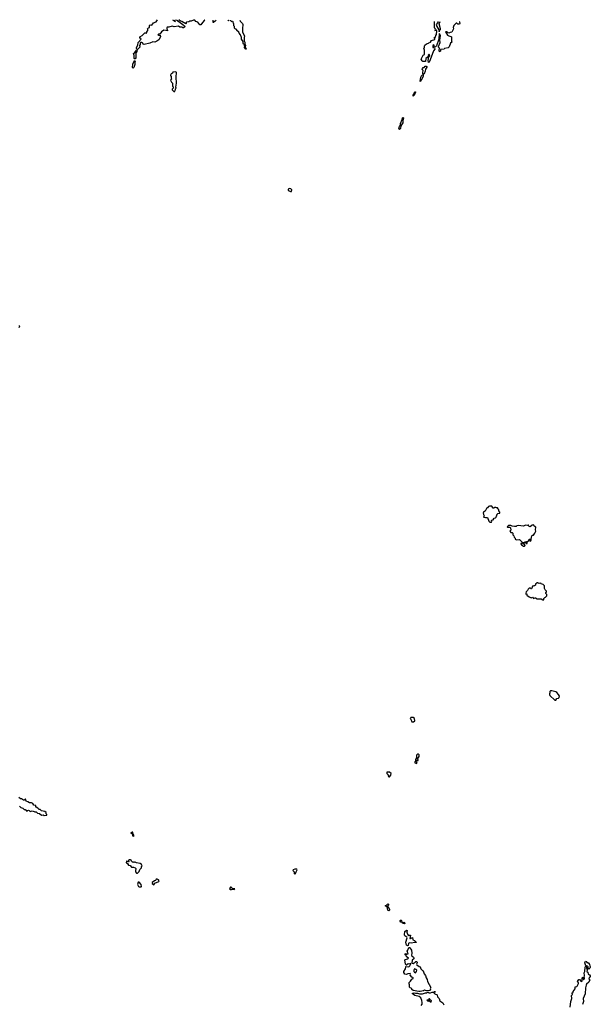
# Model space of a CAD drawing. Extents: x 2494106 to 2685573, y 758056 to 915185.
# Tile 117 of 256: x 2534588 to 2545942, y 892589 to 912189. Entities that reach past the tile are written whole.
import ezdxf

# ---------------------------------------------------------------- set-up
doc = ezdxf.new("R2010")
doc.units = 0

msp = doc.modelspace()

# ---------------------------------------------------------------- linework, layer by layer
at = {"layer": '0CON05XD'}
for points in [[(2537708, 912187), (2537837, 912097), (2537867, 912065), (2537872, 912045), (2537845, 912028), (2537835, 912028), (2537812, 912042), (2537775, 912038), (2537745, 912058), (2537665, 912047), (2537625, 912063), (2537555, 912039), (2537522, 912038), (2537513, 912027), (2537513, 912007), (2537532, 911975), (2537530, 911965), (2537455, 911978), (2537411, 911949), (2537378, 911902), (2537355, 911900), (2537340, 911885), (2537365, 911872), (2537385, 911880), (2537392, 911845), (2537359, 911791), (2537320, 911765), (2537275, 911740), (2537235, 911750), (2537175, 911724), (2537065, 911698), (2537052, 911702), (2537030, 911730), (2537017, 911737), (2536994, 911736), (2536987, 911725), (2536987, 911697), (2536971, 911675), (2536978, 911645), (2536925, 911590), (2536914, 911614), (2536913, 911635), (2536937, 911685), (2536946, 911735), (2537002, 911805), (2536998, 911818), (2536980, 911825), (2536982, 911845), (2537025, 911872), (2537075, 911928), (2537095, 911930), (2537105, 911920), (2537120, 911925), (2537120, 911945), (2537140, 911975), (2537140, 911995), (2537130, 912005), (2537150, 912025), (2537170, 912035), (2537170, 912075), (2537185, 912090), (2537215, 912080), (2537250, 912125), (2537301, 912149), (2537333, 912189)], [(2537633, 912187), (2537635, 912182), (2537685, 912152), (2537687, 912165), (2537677, 912185), (2537678, 912187)], [(2538271, 912183), (2538265, 912180), (2538224, 912136), (2538195, 912090), (2538175, 912090), (2538151, 912111), (2538130, 912140), (2538095, 912152), (2538072, 912182), (2538045, 912182), (2538002, 912158), (2537975, 912158), (2537955, 912148), (2537908, 912142), (2537902, 912135), (2537903, 912115), (2537893, 912107), (2537815, 912154), (2537785, 912159), (2537754, 912187)], [(2538494, 912181), (2538482, 912165), (2538445, 912132), (2538440, 912135), (2538438, 912175), (2538440, 912182)], [(2538754, 912179), (2538745, 912170), (2538728, 912180)], [(2538969, 912178), (2538978, 912158), (2539020, 912115), (2539028, 912095), (2539020, 912015), (2539024, 911945), (2539034, 911915), (2539062, 911865), (2539057, 911835), (2539057, 911767), (2539070, 911740), (2539070, 911695), (2539079, 911679), (2539078, 911648), (2539095, 911600), (2539085, 911600), (2539064, 911634), (2539070, 911655), (2539063, 911665), (2539062, 911692), (2539043, 911703), (2539036, 911715), (2539032, 911738), (2539037, 911757), (2539004, 911805), (2539000, 911835), (2538982, 911885), (2538953, 911923), (2538948, 911938), (2538912, 911972), (2538910, 911985), (2538898, 911998), (2538882, 912002), (2538862, 912022), (2538860, 912055), (2538850, 912065), (2538850, 912105), (2538840, 912115), (2538837, 912147), (2538825, 912160), (2538815, 912150), (2538802, 912152), (2538790, 912165), (2538787, 912179)], [(2543344, 912149), (2543343, 912147), (2543348, 912115), (2543339, 912101), (2543308, 912098), (2543285, 912120), (2543275, 912120), (2543228, 912075), (2543212, 912035), (2543220, 912005), (2543197, 911953), (2543185, 911940), (2543155, 911937), (2543125, 911924), (2543103, 911933), (2543095, 911948), (2543065, 911950), (2543060, 911945), (2543101, 911881), (2543125, 911868), (2543165, 911858), (2543178, 911845), (2543182, 911765), (2543190, 911745), (2543159, 911721), (2543135, 911650), (2543115, 911632), (2543042, 911618), (2543035, 911600), (2542962, 911598), (2542960, 911565), (2542942, 911552), (2542938, 911575), (2542940, 911625), (2542925, 911640), (2542922, 911655), (2542952, 911735), (2542950, 911785), (2542962, 911875), (2542945, 911907), (2542935, 911912), (2542930, 911805), (2542883, 911667), (2542865, 911649), (2542845, 911642), (2542828, 911688), (2542812, 911678), (2542807, 911637), (2542845, 911630), (2542848, 911605), (2542823, 911567), (2542759, 911391), (2542736, 911345), (2542720, 911340), (2542715, 911375), (2542727, 911453), (2542745, 911463), (2542748, 911472), (2542745, 911492), (2542735, 911500), (2542718, 911485), (2542720, 911455), (2542672, 911418), (2542665, 911360), (2542608, 911358), (2542595, 911370), (2542580, 911405), (2542615, 911480), (2542642, 911498), (2542640, 911585), (2542632, 911625), (2542642, 911638), (2542640, 911665), (2542648, 911685), (2542685, 911712), (2542725, 911720), (2542732, 911728), (2542765, 911740), (2542783, 911777), (2542850, 911795), (2542848, 911808), (2542840, 911815), (2542840, 911835), (2542845, 911840), (2542858, 911832), (2542868, 911878), (2542860, 911885), (2542865, 911890), (2542875, 911882), (2542882, 911895), (2542889, 911969), (2542885, 911980), (2542872, 911978), (2542865, 911962), (2542854, 911974), (2542863, 911995), (2542856, 912015), (2542842, 912025), (2542840, 912145), (2542842, 912152)], [(2542908, 912152), (2542906, 912134), (2542878, 912095), (2542886, 912055), (2542931, 911985), (2542935, 911950), (2542940, 911975), (2542960, 911995), (2542962, 912005), (2542934, 912105), (2542952, 912152)], [(2536885, 911408), (2536875, 911408), (2536865, 911420), (2536869, 911475), (2536852, 911515), (2536876, 911534), (2536915, 911582), (2536926, 911565), (2536902, 911528), (2536901, 911429), (2536885, 911408)], [(2536845, 911224), (2536836, 911235), (2536839, 911305), (2536875, 911380), (2536883, 911365), (2536876, 911335), (2536882, 911295), (2536861, 911235), (2536845, 911224)], [(2542625, 911103), (2542613, 911103), (2542609, 911135), (2542617, 911175), (2542600, 911195), (2542602, 911215), (2542615, 911240), (2542635, 911238), (2542657, 911263), (2542675, 911266), (2542688, 911258), (2542692, 911245), (2542663, 911207), (2542657, 911163), (2542636, 911114), (2542625, 911103)], [(2537675, 910760), (2537680, 910785), (2537690, 910795), (2537690, 910815), (2537700, 910825), (2537698, 910845), (2537709, 910925), (2537700, 911045), (2537706, 911135), (2537702, 911145), (2537685, 911152), (2537637, 911143), (2537628, 911122), (2537605, 911110), (2537590, 911085), (2537592, 911072), (2537600, 911065), (2537600, 911025), (2537610, 911015), (2537607, 911003), (2537590, 910985), (2537610, 910945), (2537628, 910925), (2537630, 910865), (2537640, 910855), (2537640, 910825), (2537620, 910805), (2537620, 910795), (2537655, 910760), (2537675, 910760)], [(2542565, 910956), (2542557, 910957), (2542554, 910964), (2542567, 911043), (2542593, 911087), (2542614, 911094), (2542615, 911065), (2542595, 911017), (2542577, 910993), (2542565, 910956)], [(2542415, 910670), (2542415, 910690), (2542441, 910725), (2542445, 910745), (2542455, 910756), (2542466, 910756), (2542467, 910745), (2542450, 910725), (2542446, 910694), (2542415, 910670)], [(2542145, 910004), (2542134, 910015), (2542145, 910065), (2542168, 910092), (2542168, 910125), (2542202, 910205), (2542205, 910233), (2542215, 910242), (2542224, 910234), (2542211, 910175), (2542209, 910135), (2542174, 910076), (2542165, 910023), (2542145, 910004)], [(2539975, 908769), (2539995, 908771), (2540006, 908805), (2539985, 908823), (2539955, 908830), (2539928, 908815), (2539932, 908795), (2539952, 908782), (2539975, 908769)], [(2534572, 906068), (2534590, 906075), (2534585, 906100)], [(2543945, 902188), (2543975, 902190), (2543980, 902205), (2543972, 902215), (2543982, 902228), (2544008, 902232), (2544030, 902265), (2544055, 902270), (2544067, 902283), (2544073, 902307), (2544090, 902325), (2544082, 902338), (2544105, 902360), (2544140, 902365), (2544140, 902385), (2544120, 902415), (2544120, 902435), (2544110, 902445), (2544110, 902455), (2544095, 902470), (2544075, 902470), (2544065, 902480), (2544035, 902480), (2544022, 902468), (2544008, 902468), (2543985, 902502), (2543935, 902507), (2543915, 902498), (2543898, 902472), (2543874, 902456), (2543850, 902405), (2543818, 902385), (2543813, 902375), (2543817, 902337), (2543828, 902315), (2543827, 902293), (2543820, 902285), (2543857, 902277), (2543895, 902280), (2543924, 902204), (2543945, 902188)], [(2544685, 901760), (2544690, 901805), (2544718, 901822), (2544725, 901850), (2544748, 901848), (2544740, 901835), (2544740, 901815), (2544745, 901810), (2544760, 901815), (2544768, 901835), (2544770, 901895), (2544780, 901905), (2544780, 901915), (2544795, 901930), (2544815, 901930), (2544840, 901965), (2544858, 902005), (2544852, 902035), (2544858, 902085), (2544825, 902110), (2544818, 902128), (2544805, 902132), (2544783, 902127), (2544745, 902092), (2544725, 902100), (2544715, 902130), (2544705, 902130), (2544695, 902120), (2544655, 902130), (2544615, 902108), (2544505, 902122), (2544480, 902115), (2544465, 902100), (2544435, 902098), (2544388, 902108), (2544362, 902122), (2544315, 902120), (2544290, 902095), (2544295, 902090), (2544347, 902087), (2544357, 902077), (2544358, 902025), (2544340, 902005), (2544362, 901982), (2544385, 901980), (2544400, 901965), (2544403, 901933), (2544420, 901915), (2544425, 901890), (2544448, 901868), (2544450, 901845), (2544475, 901838), (2544525, 901842), (2544540, 901835), (2544592, 901782), (2544615, 901780), (2544625, 901770), (2544638, 901782), (2544642, 901798), (2544675, 901800), (2544680, 901795), (2544662, 901778), (2544660, 901765), (2544685, 901760)], [(2544635, 901711), (2544648, 901725), (2544625, 901752), (2544593, 901753), (2544585, 901770), (2544560, 901765), (2544558, 901755), (2544575, 901738), (2544615, 901712), (2544635, 901711)], [(2544995, 900638), (2545015, 900642), (2545020, 900645), (2545020, 900665), (2545035, 900690), (2545048, 900692), (2545075, 900720), (2545080, 900735), (2545075, 900750), (2545060, 900765), (2545060, 900785), (2545070, 900795), (2545068, 900815), (2545042, 900842), (2545033, 900863), (2545032, 900922), (2545007, 900947), (2544968, 900958), (2544955, 900970), (2544925, 900963), (2544898, 900978), (2544885, 900978), (2544855, 900950), (2544850, 900935), (2544835, 900920), (2544825, 900920), (2544815, 900910), (2544805, 900918), (2544795, 900912), (2544784, 900895), (2544775, 900860), (2544765, 900858), (2544745, 900873), (2544729, 900871), (2544705, 900852), (2544692, 900825), (2544668, 900802), (2544660, 900775), (2544662, 900752), (2544678, 900758), (2544680, 900735), (2544725, 900698), (2544765, 900682), (2544790, 900695), (2544815, 900664), (2544845, 900683), (2544855, 900683), (2544885, 900658), (2544965, 900662), (2544995, 900638)], [(2545235, 898640), (2545255, 898642), (2545276, 898674), (2545310, 898685), (2545321, 898699), (2545327, 898725), (2545312, 898755), (2545275, 898798), (2545255, 898808), (2545175, 898828), (2545153, 898827), (2545140, 898815), (2545137, 898783), (2545130, 898775), (2545130, 898755), (2545140, 898735), (2545235, 898640)], [(2542425, 898210), (2542450, 898235), (2542445, 898280), (2542415, 898298), (2542373, 898297), (2542362, 898288), (2542360, 898275), (2542370, 898265), (2542390, 898215), (2542395, 898210), (2542425, 898210)], [(2542485, 897380), (2542500, 897405), (2542482, 897422), (2542480, 897445), (2542495, 897450), (2542505, 897440), (2542520, 897445), (2542518, 897458), (2542510, 897465), (2542510, 897485), (2542538, 897525), (2542536, 897556), (2542525, 897570), (2542505, 897570), (2542485, 897548), (2542482, 897495), (2542462, 897465), (2542462, 897428), (2542452, 897415), (2542452, 897395), (2542485, 897380)], [(2541945, 897120), (2541975, 897150), (2541980, 897185), (2541947, 897207), (2541915, 897212), (2541895, 897208), (2541892, 897185), (2541917, 897157), (2541920, 897135), (2541935, 897120), (2541945, 897120)], [(2534585, 896532), (2534610, 896505), (2534653, 896493), (2534675, 896468), (2534697, 896467), (2534720, 896455), (2534733, 896433), (2534740, 896435), (2534742, 896448), (2534765, 896452), (2534775, 896450), (2534795, 896430), (2534833, 896437), (2534875, 896428), (2534888, 896418), (2534915, 896418), (2534943, 896393), (2534985, 896390), (2535025, 896352), (2535055, 896358), (2535075, 896350), (2535128, 896352), (2535130, 896365), (2535118, 896378), (2535118, 896405), (2535090, 896425), (2535025, 896440), (2534997, 896467), (2534975, 896470), (2534950, 896495), (2534915, 896510), (2534910, 896515), (2534910, 896545), (2534870, 896555), (2534850, 896585), (2534825, 896598), (2534785, 896602), (2534752, 896622), (2534715, 896632), (2534705, 896670), (2534695, 896670), (2534680, 896655), (2534665, 896650), (2534627, 896677), (2534605, 896678), (2534572, 896705)], [(2536855, 895933), (2536868, 895945), (2536855, 895972), (2536838, 895988), (2536840, 896015), (2536825, 896016), (2536800, 896005), (2536800, 895995), (2536828, 895988), (2536830, 895945), (2536855, 895933)], [(2536915, 895198), (2536935, 895202), (2536966, 895234), (2536980, 895270), (2537011, 895305), (2537012, 895335), (2537022, 895345), (2537012, 895375), (2536985, 895393), (2536915, 895402), (2536885, 895420), (2536875, 895420), (2536865, 895410), (2536855, 895420), (2536835, 895420), (2536812, 895435), (2536807, 895457), (2536793, 895463), (2536767, 895463), (2536750, 895455), (2536752, 895442), (2536760, 895435), (2536755, 895420), (2536742, 895422), (2536725, 895440), (2536715, 895438), (2536708, 895415), (2536715, 895402), (2536733, 895393), (2536755, 895358), (2536785, 895350), (2536815, 895318), (2536855, 895320), (2536888, 895308), (2536898, 895295), (2536890, 895245), (2536893, 895225), (2536915, 895198)], [(2540065, 895182), (2540075, 895190), (2540092, 895225), (2540108, 895265), (2540105, 895277), (2540065, 895279), (2540030, 895265), (2540020, 895255), (2540047, 895227), (2540050, 895190), (2540065, 895182)], [(2536965, 894927), (2537005, 894930), (2537010, 894935), (2537006, 894976), (2536965, 895022), (2536945, 895017), (2536934, 894975), (2536953, 894933), (2536965, 894927)], [(2537255, 894970), (2537278, 895002), (2537358, 895032), (2537361, 895045), (2537349, 895069), (2537325, 895081), (2537305, 895078), (2537292, 895055), (2537272, 895048), (2537222, 895015), (2537222, 894995), (2537255, 894970)], [(2538775, 894872), (2538805, 894874), (2538815, 894880), (2538855, 894874), (2538868, 894888), (2538828, 894888), (2538795, 894920), (2538785, 894920), (2538760, 894885), (2538775, 894872)], [(2541935, 894452), (2541920, 894455), (2541912, 894465), (2541898, 894528), (2541870, 894545), (2541870, 894555), (2541885, 894560), (2541915, 894588), (2541925, 894580), (2541927, 894565), (2541910, 894545), (2541910, 894535), (2541942, 894495), (2541950, 894475), (2541950, 894465), (2541935, 894452)], [(2542245, 894190), (2542208, 894205), (2542200, 894220), (2542175, 894227), (2542159, 894245), (2542158, 894255), (2542178, 894268), (2542200, 894220), (2542233, 894223), (2542246, 894216), (2542252, 894195), (2542245, 894190)], [(2542305, 893756), (2542286, 893766), (2542270, 893825), (2542296, 893915), (2542294, 893925), (2542253, 893953), (2542242, 893975), (2542253, 894035), (2542285, 894062), (2542297, 894057), (2542294, 894025), (2542304, 893985), (2542315, 893967), (2542325, 893961), (2542346, 893966), (2542362, 893962), (2542352, 893902), (2542365, 893900), (2542407, 893917), (2542412, 893872), (2542445, 893858), (2542478, 893825), (2542475, 893820), (2542445, 893822), (2542385, 893806), (2542335, 893813), (2542325, 893802), (2542315, 893760), (2542305, 893756)], [(2542531, 892841), (2542415, 892866), (2542392, 892885), (2542390, 892905), (2542355, 892918), (2542345, 892930), (2542348, 892975), (2542340, 892995), (2542340, 893025), (2542363, 893047), (2542390, 893090), (2542416, 893104), (2542418, 893115), (2542410, 893125), (2542392, 893132), (2542365, 893160), (2542355, 893160), (2542362, 893185), (2542355, 893202), (2542313, 893197), (2542285, 893183), (2542255, 893192), (2542230, 893225), (2542229, 893245), (2542262, 893298), (2542270, 893335), (2542275, 893340), (2542315, 893338), (2542337, 893343), (2542353, 893357), (2542372, 893395), (2542365, 893400), (2542335, 893390), (2542315, 893393), (2542298, 893385), (2542295, 893370), (2542285, 893370), (2542265, 893390), (2542249, 893471), (2542266, 893484), (2542308, 893492), (2542322, 893505), (2542320, 893515), (2542288, 893535), (2542280, 893565), (2542260, 893575), (2542260, 893595), (2542275, 893600), (2542295, 893590), (2542320, 893595), (2542298, 893645), (2542313, 893667), (2542331, 893719), (2542345, 893722), (2542354, 893715), (2542387, 893665), (2542393, 893605), (2542382, 893565), (2542391, 893551), (2542425, 893530), (2542430, 893515), (2542428, 893492), (2542395, 893470), (2542390, 893410), (2542415, 893400), (2542460, 893425), (2542472, 893438), (2542488, 893438), (2542498, 893428), (2542500, 893415), (2542483, 893387), (2542488, 893375), (2542535, 893340), (2542560, 893335), (2542570, 893295), (2542602, 893265), (2542614, 893254), (2542634, 893194), (2542663, 893163), (2542677, 893117), (2542699, 893085), (2542703, 893045), (2542768, 892925), (2542753, 892895), (2542760, 892875), (2542748, 892865), (2542685, 892856), (2542645, 892871), (2542625, 892858), (2542555, 892843), (2542531, 892841)], [(2545542, 892535), (2545552, 892645), (2545572, 892705), (2545568, 892762), (2545588, 892785), (2545580, 892805), (2545582, 892815), (2545600, 892825), (2545602, 892845), (2545640, 892895), (2545642, 892935), (2545675, 892940), (2545682, 892948), (2545707, 893005), (2545705, 893020), (2545692, 893032), (2545690, 893045), (2545715, 893080), (2545725, 893080), (2545760, 893045), (2545779, 893051), (2545778, 893095), (2545785, 893130), (2545800, 893125), (2545798, 893105), (2545805, 893080), (2545815, 893080), (2545828, 893105), (2545830, 893115), (2545820, 893125), (2545828, 893165), (2545822, 893215), (2545836, 893245), (2545843, 893325), (2545851, 893355), (2545831, 893415), (2545844, 893446), (2545863, 893443), (2545882, 893412), (2545898, 893418), (2545925, 893380), (2545930, 893355), (2545942, 893342), (2545942, 893325), (2545935, 893310), (2545915, 893290), (2545898, 893308), (2545898, 893335), (2545889, 893349), (2545868, 893352), (2545862, 893345), (2545864, 893314), (2545877, 893273), (2545875, 893240), (2545895, 893230), (2545902, 893192), (2545925, 893178), (2545940, 893155), (2545942, 893145), (2545920, 893115), (2545913, 893095), (2545930, 893075), (2545915, 893028), (2545869, 892991), (2545857, 892973), (2545846, 892915), (2545841, 892795), (2545802, 892705), (2545804, 892645), (2545787, 892585)], [(2542465, 893218), (2542487, 893245), (2542489, 893269), (2542474, 893284), (2542445, 893292), (2542432, 893268), (2542431, 893245), (2542445, 893227), (2542465, 893218)], [(2542580, 892565), (2542597, 892593), (2542597, 892623), (2542590, 892665), (2542572, 892715), (2542535, 892747), (2542448, 892765), (2542400, 892805), (2542435, 892816), (2542465, 892809), (2542505, 892809), (2542545, 892796), (2542605, 892798), (2542664, 892816), (2542685, 892816), (2542705, 892831), (2542715, 892832), (2542735, 892820), (2542761, 892819), (2542795, 892830), (2542822, 892828), (2542840, 892845), (2542850, 892845), (2542857, 892837), (2542855, 892830), (2542842, 892828), (2542830, 892815), (2542850, 892795), (2542892, 892775), (2542905, 892740), (2542938, 892705), (2542946, 892656), (2543005, 892620), (2543026, 892576)], [(2542775, 892632), (2542785, 892660), (2542761, 892671), (2542745, 892697), (2542732, 892698), (2542720, 892670), (2542692, 892668), (2542700, 892655), (2542715, 892650), (2542722, 892658), (2542735, 892660), (2542775, 892632)]]:
    msp.add_lwpolyline(points, dxfattribs=at)

doc.saveas('drawing.dxf')
